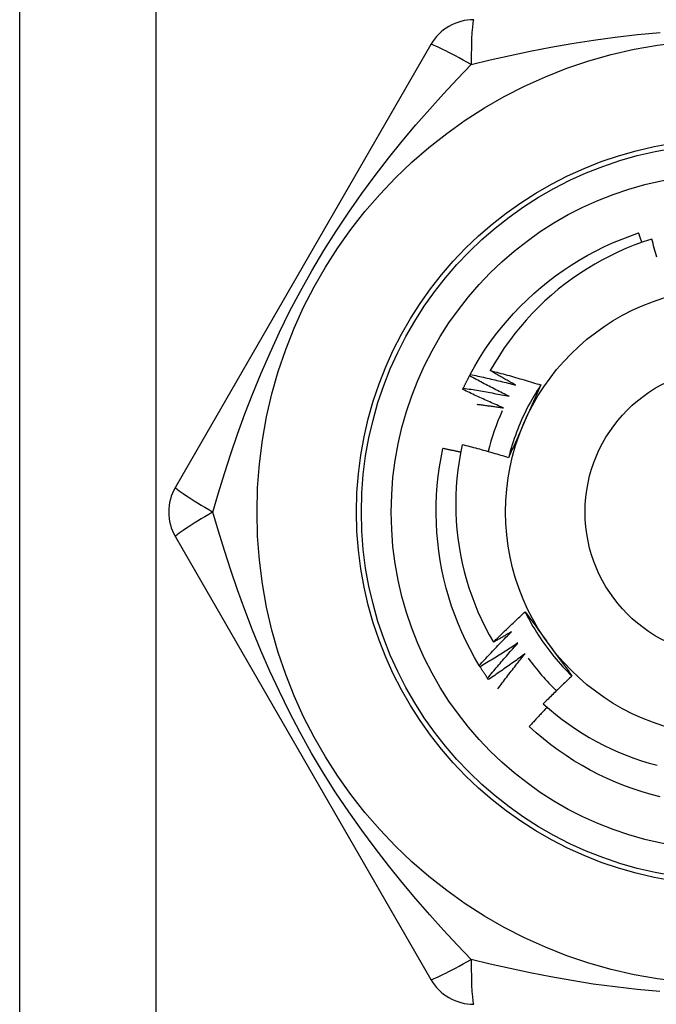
# Model space of a CAD drawing. Header units: inches. Extents: x 7 to 174, y 10 to 93.
# Tile 84 of 132: x 40.781 to 41.033, y 49.682 to 50.072. Entities that reach past the tile are written whole.
import ezdxf

# ---------------------------------------------------------------- set-up
doc = ezdxf.new("R2010")
doc.units = ezdxf.units.IN
doc.header["$MEASUREMENT"] = 0
doc.layers.add('Visible Edges(ANSI)', color=7, linetype='Continuous', lineweight=25)
doc.layers.add('Visible Tangent Edges(ANSI)', color=7, linetype='Continuous', lineweight=25)

msp = doc.modelspace()

# ---------------------------------------------------------------- linework, layer by layer
at = {"layer": 'Visible Edges(ANSI)'}
for p, q in [((40.78057, 30.31732), (40.78057, 69.43714)), ((40.94337, 50.06227), (40.84222, 49.88707)), ((40.9587, 49.93115), (40.95898, 49.93168)), ((40.84222, 49.86739), (40.94337, 49.69219)), ((40.9629, 49.81596), (40.96259, 49.81647)), ((40.96622, 49.81092), (40.96587, 49.81141))]:
    msp.add_line(p, q, dxfattribs=at)
at = {"layer": 'Visible Edges(ANSI)', "flags": 128}
for points in [[(40.95898, 49.93168), (40.96078, 49.93494), (40.96269, 49.93813), (40.96469, 49.94126), (40.9668, 49.94432), (40.96901, 49.94731), (40.97131, 49.95023), (40.97371, 49.95308), (40.97619, 49.95585), (40.97876, 49.95853), (40.98141, 49.96114), (40.98414, 49.96366), (40.98696, 49.9661), (40.98984, 49.96845), (40.9928, 49.9707), (40.99582, 49.97286), (40.99892, 49.97493), (41.00207, 49.97689), (41.00529, 49.97876), (41.00856, 49.98052), (41.01189, 49.98218), (41.01527, 49.98372), (41.0187, 49.98516), (41.02217, 49.98648), (41.02569, 49.98769)], [(41.02695, 49.98397), (41.0269, 49.98412), (41.02685, 49.98428), (41.0268, 49.98443), (41.02675, 49.98459), (41.02669, 49.98474), (41.02664, 49.9849), (41.02659, 49.98505), (41.02654, 49.98521), (41.02648, 49.98536), (41.02643, 49.98552), (41.02638, 49.98568), (41.02633, 49.98583), (41.02627, 49.98599), (41.02622, 49.98614), (41.02617, 49.9863), (41.02612, 49.98645), (41.02606, 49.98661), (41.02601, 49.98676), (41.02596, 49.98692), (41.0259, 49.98707), (41.02585, 49.98723), (41.0258, 49.98738), (41.02575, 49.98754), (41.02569, 49.98769)], [(41.03086, 49.98527), (41.02752, 49.98416), (41.02421, 49.98295), (41.02094, 49.98163), (41.01771, 49.98021), (41.01453, 49.97869), (41.0114, 49.97707), (41.00833, 49.97535), (41.00532, 49.97354), (41.00237, 49.97164), (40.99947, 49.96964), (40.99665, 49.96756), (40.99388, 49.96538), (40.99119, 49.96312), (40.98857, 49.96077), (40.98602, 49.95834), (40.98355, 49.95582), (40.98116, 49.95323), (40.97886, 49.95057), (40.97664, 49.94783), (40.97452, 49.94503), (40.97248, 49.94217), (40.97054, 49.93924), (40.96869, 49.93625), (40.96694, 49.93321)], [(41.03288, 49.9781), (41.03263, 49.979), (41.03238, 49.9799), (41.03214, 49.98079), (41.03188, 49.98169), (41.03163, 49.98259), (41.03137, 49.98348), (41.03112, 49.98438), (41.03086, 49.98527)], [(40.96694, 49.93321), (40.96778, 49.93299), (40.96862, 49.93277), (40.96946, 49.93255), (40.9703, 49.93233), (40.97114, 49.93211), (40.97197, 49.93188), (40.97281, 49.93166), (40.97365, 49.93143), (40.97448, 49.9312), (40.97532, 49.93096), (40.97615, 49.93073), (40.97698, 49.93049), (40.97782, 49.93025), (40.97865, 49.93001), (40.97948, 49.92977), (40.98032, 49.92953), (40.98115, 49.92928), (40.98198, 49.92903), (40.98281, 49.92878), (40.98364, 49.92853), (40.98447, 49.92828), (40.9853, 49.92802), (40.98613, 49.92777), (40.98696, 49.92751)], [(40.97694, 49.92748), (40.97652, 49.92771), (40.9761, 49.92795), (40.97568, 49.92818), (40.97526, 49.92842), (40.97484, 49.92865), (40.97442, 49.92888), (40.974, 49.92912), (40.97359, 49.92936), (40.97317, 49.92959), (40.97275, 49.92983), (40.97233, 49.93007), (40.97192, 49.93031), (40.9715, 49.93055), (40.97109, 49.93078), (40.97067, 49.93102), (40.97025, 49.93127), (40.96984, 49.93151), (40.96943, 49.93175), (40.96901, 49.93199), (40.9686, 49.93223), (40.96818, 49.93248), (40.96777, 49.93272), (40.96736, 49.93296), (40.96694, 49.93321)], [(40.95629, 49.92629), (40.95639, 49.92649), (40.95649, 49.9267), (40.95658, 49.9269), (40.95668, 49.9271), (40.95678, 49.92731), (40.95688, 49.92751), (40.95697, 49.92772), (40.95707, 49.92792), (40.95717, 49.92812), (40.95727, 49.92833), (40.95737, 49.92853), (40.95747, 49.92873), (40.95757, 49.92893), (40.95767, 49.92914), (40.95777, 49.92934), (40.95788, 49.92954), (40.95798, 49.92974), (40.95808, 49.92994), (40.95818, 49.93014), (40.95829, 49.93034), (40.95839, 49.93055), (40.9585, 49.93075), (40.9586, 49.93095), (40.95871, 49.93115)], [(40.97444, 49.92302), (40.97378, 49.92335), (40.97312, 49.92367), (40.97245, 49.924), (40.97179, 49.92432), (40.97113, 49.92465), (40.97047, 49.92498), (40.96981, 49.92531), (40.96915, 49.92565), (40.9685, 49.92598), (40.96784, 49.92632), (40.96718, 49.92665), (40.96653, 49.92699), (40.96587, 49.92733), (40.96522, 49.92767), (40.96456, 49.92801), (40.96391, 49.92836), (40.96325, 49.9287), (40.9626, 49.92905), (40.96195, 49.92939), (40.9613, 49.92974), (40.96065, 49.93009), (40.96, 49.93044), (40.95935, 49.9308), (40.9587, 49.93115)], [(40.95898, 49.93168), (40.95973, 49.93153), (40.96049, 49.93137), (40.96124, 49.9312), (40.96199, 49.93104), (40.96274, 49.93088), (40.96349, 49.93071), (40.96424, 49.93054), (40.96499, 49.93038), (40.96573, 49.93021), (40.96648, 49.93004), (40.96723, 49.92986), (40.96798, 49.92969), (40.96873, 49.92951), (40.96948, 49.92933), (40.97022, 49.92916), (40.97097, 49.92898), (40.97172, 49.92879), (40.97246, 49.92861), (40.97321, 49.92843), (40.97396, 49.92824), (40.9747, 49.92805), (40.97545, 49.92786), (40.97619, 49.92767), (40.97694, 49.92748)], [(40.95604, 49.92574), (40.95605, 49.92576), (40.95606, 49.92578), (40.95607, 49.92581), (40.95608, 49.92583), (40.95609, 49.92585), (40.9561, 49.92588), (40.95611, 49.9259), (40.95613, 49.92592), (40.95614, 49.92594), (40.95615, 49.92597), (40.95616, 49.92599), (40.95617, 49.92601), (40.95618, 49.92603), (40.95619, 49.92606), (40.9562, 49.92608), (40.95621, 49.9261), (40.95622, 49.92613), (40.95623, 49.92615), (40.95624, 49.92617), (40.95625, 49.92619), (40.95626, 49.92622), (40.95627, 49.92624), (40.95628, 49.92626), (40.95629, 49.92629)], [(40.97218, 49.91844), (40.9715, 49.91873), (40.97082, 49.91902), (40.97015, 49.91931), (40.96947, 49.9196), (40.96879, 49.9199), (40.96812, 49.92019), (40.96744, 49.92049), (40.96677, 49.92079), (40.96609, 49.92109), (40.96542, 49.92139), (40.96474, 49.92169), (40.96407, 49.92199), (40.9634, 49.9223), (40.96273, 49.9226), (40.96206, 49.92291), (40.96139, 49.92322), (40.96072, 49.92353), (40.96005, 49.92384), (40.95938, 49.92415), (40.95871, 49.92447), (40.95804, 49.92478), (40.95737, 49.9251), (40.95671, 49.92542), (40.95604, 49.92574)], [(40.95629, 49.92629), (40.95705, 49.92617), (40.95781, 49.92605), (40.95857, 49.92592), (40.95933, 49.9258), (40.96009, 49.92568), (40.96084, 49.92555), (40.9616, 49.92542), (40.96236, 49.92529), (40.96311, 49.92516), (40.96387, 49.92503), (40.96463, 49.92489), (40.96538, 49.92476), (40.96614, 49.92462), (40.9669, 49.92448), (40.96765, 49.92435), (40.96841, 49.9242), (40.96916, 49.92406), (40.96992, 49.92392), (40.97067, 49.92377), (40.97143, 49.92362), (40.97218, 49.92348), (40.97293, 49.92333), (40.97369, 49.92318), (40.97444, 49.92302)], [(40.98696, 49.92751), (40.98623, 49.92641), (40.98552, 49.9253), (40.98482, 49.92418), (40.98414, 49.92305), (40.98348, 49.9219), (40.98284, 49.92075), (40.98221, 49.91959), (40.98159, 49.91843), (40.981, 49.91725), (40.98042, 49.91606), (40.97986, 49.91487), (40.97932, 49.91367), (40.97879, 49.91246), (40.97828, 49.91124), (40.97779, 49.91001), (40.97732, 49.90878), (40.97687, 49.90754), (40.97643, 49.9063), (40.97601, 49.90505), (40.97561, 49.90379), (40.97523, 49.90253), (40.97487, 49.90126), (40.97452, 49.89999), (40.9742, 49.89871)], [(40.98696, 49.92751), (40.9867, 49.92692), (40.98644, 49.92633), (40.98618, 49.92574), (40.98592, 49.92514), (40.98566, 49.92455), (40.98539, 49.92396), (40.98513, 49.92337), (40.98487, 49.92278), (40.98461, 49.92219), (40.98435, 49.92159), (40.98409, 49.921), (40.98382, 49.92041), (40.98356, 49.91982), (40.9833, 49.91922), (40.98303, 49.91863), (40.98277, 49.91803), (40.9825, 49.91744), (40.98224, 49.91684), (40.98197, 49.91625), (40.98171, 49.91565), (40.98144, 49.91505), (40.98118, 49.91446), (40.98091, 49.91386), (40.98064, 49.91326)], [(40.96159, 49.91988), (40.96204, 49.91983), (40.96248, 49.91977), (40.96292, 49.91972), (40.96336, 49.91966), (40.9638, 49.91961), (40.96424, 49.91955), (40.96468, 49.91949), (40.96513, 49.91943), (40.96557, 49.91938), (40.96601, 49.91932), (40.96645, 49.91926), (40.96689, 49.9192), (40.96733, 49.91914), (40.96777, 49.91908), (40.96821, 49.91901), (40.96866, 49.91895), (40.9691, 49.91889), (40.96954, 49.91883), (40.96998, 49.91876), (40.97042, 49.9187), (40.97086, 49.91863), (40.9713, 49.91857), (40.97174, 49.9185), (40.97218, 49.91844)], [(40.98064, 49.91326), (40.98037, 49.91265), (40.9801, 49.91204), (40.97983, 49.91143), (40.97956, 49.91082), (40.97929, 49.91021), (40.97902, 49.9096), (40.97875, 49.909), (40.97848, 49.90839), (40.97821, 49.90778), (40.97794, 49.90718), (40.97767, 49.90657), (40.9774, 49.90596), (40.97713, 49.90536), (40.97686, 49.90475), (40.97659, 49.90415), (40.97633, 49.90354), (40.97606, 49.90294), (40.97579, 49.90233), (40.97553, 49.90173), (40.97526, 49.90113), (40.97499, 49.90052), (40.97473, 49.89992), (40.97446, 49.89932), (40.9742, 49.89871)], [(40.96259, 49.81647), (40.9607, 49.81967), (40.95891, 49.82293), (40.95723, 49.82625), (40.95567, 49.82962), (40.95421, 49.83304), (40.95286, 49.83651), (40.95163, 49.84001), (40.9505, 49.84356), (40.94949, 49.84714), (40.94859, 49.85074), (40.9478, 49.85438), (40.94713, 49.85804), (40.94657, 49.86171), (40.94613, 49.86541), (40.9458, 49.86911), (40.94559, 49.87282), (40.9455, 49.87654), (40.94552, 49.88026), (40.94567, 49.88397), (40.94593, 49.88768), (40.94631, 49.89138), (40.94681, 49.89506), (40.94744, 49.89873), (40.94818, 49.90237)], [(40.95521, 49.90087), (40.95492, 49.90094), (40.95462, 49.901), (40.95433, 49.90107), (40.95404, 49.90113), (40.95375, 49.9012), (40.95346, 49.90126), (40.95316, 49.90132), (40.95287, 49.90139), (40.95258, 49.90145), (40.95228, 49.90151), (40.95199, 49.90158), (40.9517, 49.90164), (40.95141, 49.9017), (40.95111, 49.90176), (40.95082, 49.90183), (40.95053, 49.90189), (40.95023, 49.90195), (40.94994, 49.90201), (40.94965, 49.90207), (40.94935, 49.90213), (40.94906, 49.90219), (40.94877, 49.90225), (40.94847, 49.90231), (40.94818, 49.90237)], [(40.95583, 49.90386), (40.95515, 49.90056), (40.95457, 49.89724), (40.9541, 49.8939), (40.95373, 49.89054), (40.95347, 49.88718), (40.95331, 49.8838), (40.95325, 49.88042), (40.9533, 49.87703), (40.95346, 49.87365), (40.95372, 49.87029), (40.95409, 49.86693), (40.95456, 49.86359), (40.95514, 49.86027), (40.95581, 49.85697), (40.9566, 49.85369), (40.95748, 49.85043), (40.95847, 49.84721), (40.95956, 49.84401), (40.96075, 49.84084), (40.96204, 49.83772), (40.96343, 49.83463), (40.96491, 49.8316), (40.96649, 49.82861), (40.96816, 49.82568)], [(40.9742, 49.89871), (40.97344, 49.89895), (40.97268, 49.89918), (40.97192, 49.89941), (40.97115, 49.89964), (40.97039, 49.89986), (40.96963, 49.90009), (40.96887, 49.90031), (40.9681, 49.90053), (40.96734, 49.90076), (40.96657, 49.90097), (40.96581, 49.90119), (40.96504, 49.90141), (40.96428, 49.90162), (40.96351, 49.90183), (40.96275, 49.90204), (40.96198, 49.90225), (40.96121, 49.90246), (40.96044, 49.90266), (40.95968, 49.90287), (40.95891, 49.90307), (40.95814, 49.90327), (40.95737, 49.90347), (40.9566, 49.90367), (40.95583, 49.90386)], [(40.96816, 49.82568), (40.96867, 49.8262), (40.96918, 49.82671), (40.9697, 49.82722), (40.97021, 49.82773), (40.97073, 49.82824), (40.97125, 49.82875), (40.97176, 49.82926), (40.97228, 49.82977), (40.9728, 49.83027), (40.97333, 49.83078), (40.97385, 49.83128), (40.97437, 49.83179), (40.97489, 49.83229), (40.97542, 49.83279), (40.97594, 49.83329), (40.97647, 49.83379), (40.977, 49.83429), (40.97753, 49.83479), (40.97806, 49.83528), (40.97859, 49.83578), (40.97912, 49.83627), (40.97965, 49.83677), (40.98019, 49.83726), (40.98072, 49.83775)], [(40.98072, 49.83775), (40.9811, 49.83723), (40.98148, 49.83671), (40.98187, 49.83619), (40.98225, 49.83567), (40.98263, 49.83515), (40.98301, 49.83463), (40.98339, 49.83411), (40.98377, 49.83358), (40.98416, 49.83306), (40.98454, 49.83254), (40.98492, 49.83201), (40.9853, 49.83149), (40.98568, 49.83097), (40.98607, 49.83044), (40.98645, 49.82991), (40.98683, 49.82939), (40.98721, 49.82886), (40.9876, 49.82834), (40.98798, 49.82781), (40.98836, 49.82728), (40.98875, 49.82675), (40.98913, 49.82622), (40.98952, 49.82569), (40.9899, 49.82516)], [(40.98072, 49.83775), (40.98131, 49.83657), (40.98192, 49.8354), (40.98254, 49.83424), (40.98318, 49.83309), (40.98384, 49.83194), (40.98451, 49.83081), (40.9852, 49.82968), (40.98591, 49.82857), (40.98663, 49.82746), (40.98737, 49.82637), (40.98812, 49.82529), (40.98889, 49.82422), (40.98967, 49.82316), (40.99047, 49.82211), (40.99129, 49.82107), (40.99212, 49.82005), (40.99296, 49.81903), (40.99382, 49.81803), (40.9947, 49.81705), (40.99559, 49.81607), (40.99649, 49.81511), (40.99741, 49.81416), (40.99834, 49.81323), (40.99928, 49.81231)], [(40.96259, 49.81647), (40.96311, 49.81704), (40.96362, 49.8176), (40.96414, 49.81817), (40.96467, 49.81873), (40.96519, 49.8193), (40.96571, 49.81986), (40.96624, 49.82042), (40.96676, 49.82098), (40.96729, 49.82154), (40.96781, 49.8221), (40.96834, 49.82265), (40.96887, 49.82321), (40.9694, 49.82377), (40.96994, 49.82432), (40.97047, 49.82487), (40.971, 49.82543), (40.97154, 49.82598), (40.97208, 49.82653), (40.97261, 49.82708), (40.97315, 49.82762), (40.97369, 49.82817), (40.97423, 49.82872), (40.97478, 49.82926), (40.97532, 49.82981)], [(40.97532, 49.82981), (40.97502, 49.82963), (40.97473, 49.82946), (40.97443, 49.82928), (40.97413, 49.82911), (40.97383, 49.82894), (40.97354, 49.82876), (40.97324, 49.82859), (40.97294, 49.82842), (40.97264, 49.82824), (40.97235, 49.82807), (40.97205, 49.8279), (40.97175, 49.82773), (40.97145, 49.82755), (40.97115, 49.82738), (40.97085, 49.82721), (40.97055, 49.82704), (40.97026, 49.82687), (40.96996, 49.8267), (40.96966, 49.82653), (40.96936, 49.82636), (40.96906, 49.82619), (40.96876, 49.82602), (40.96846, 49.82585), (40.96816, 49.82568)], [(40.9779, 49.82539), (40.97728, 49.82499), (40.97666, 49.82458), (40.97605, 49.82418), (40.97543, 49.82377), (40.97481, 49.82337), (40.97419, 49.82297), (40.97357, 49.82257), (40.97295, 49.82217), (40.97233, 49.82177), (40.97171, 49.82138), (40.97108, 49.82098), (40.97046, 49.82059), (40.96983, 49.8202), (40.96921, 49.8198), (40.96858, 49.81941), (40.96795, 49.81903), (40.96733, 49.81864), (40.9667, 49.81825), (40.96607, 49.81787), (40.96544, 49.81748), (40.9648, 49.8171), (40.96417, 49.81672), (40.96354, 49.81634), (40.9629, 49.81596)], [(40.96587, 49.81141), (40.96636, 49.81201), (40.96685, 49.8126), (40.96734, 49.81319), (40.96783, 49.81378), (40.96832, 49.81437), (40.96882, 49.81496), (40.96931, 49.81555), (40.96981, 49.81613), (40.9703, 49.81672), (40.9708, 49.8173), (40.9713, 49.81789), (40.9718, 49.81847), (40.9723, 49.81905), (40.97281, 49.81963), (40.97331, 49.82022), (40.97382, 49.82079), (40.97432, 49.82137), (40.97483, 49.82195), (40.97534, 49.82253), (40.97585, 49.8231), (40.97636, 49.82368), (40.97687, 49.82425), (40.97738, 49.82482), (40.9779, 49.82539)], [(40.9899, 49.82516), (40.9903, 49.82462), (40.99069, 49.82408), (40.99108, 49.82354), (40.99147, 49.823), (40.99186, 49.82246), (40.99226, 49.82193), (40.99265, 49.82139), (40.99304, 49.82085), (40.99343, 49.82031), (40.99382, 49.81978), (40.99421, 49.81924), (40.9946, 49.8187), (40.99499, 49.81817), (40.99538, 49.81763), (40.99577, 49.8171), (40.99616, 49.81657), (40.99655, 49.81603), (40.99694, 49.8155), (40.99733, 49.81497), (40.99772, 49.81443), (40.99811, 49.8139), (40.9985, 49.81337), (40.99889, 49.81284), (40.99928, 49.81231)], [(40.9807, 49.82112), (40.98011, 49.82068), (40.97951, 49.82025), (40.97892, 49.81981), (40.97832, 49.81937), (40.97772, 49.81894), (40.97713, 49.81851), (40.97653, 49.81808), (40.97593, 49.81765), (40.97533, 49.81722), (40.97473, 49.81679), (40.97412, 49.81636), (40.97352, 49.81594), (40.97292, 49.81551), (40.97231, 49.81509), (40.97171, 49.81467), (40.9711, 49.81424), (40.97049, 49.81382), (40.96989, 49.81341), (40.96928, 49.81299), (40.96867, 49.81257), (40.96806, 49.81216), (40.96744, 49.81174), (40.96683, 49.81133), (40.96622, 49.81092)], [(40.96994, 49.80723), (40.97037, 49.80782), (40.97081, 49.80841), (40.97125, 49.809), (40.97169, 49.80958), (40.97213, 49.81016), (40.97257, 49.81075), (40.97301, 49.81133), (40.97345, 49.81191), (40.9739, 49.8125), (40.97434, 49.81308), (40.97479, 49.81366), (40.97524, 49.81424), (40.97569, 49.81481), (40.97614, 49.81539), (40.97659, 49.81597), (40.97704, 49.81654), (40.9775, 49.81712), (40.97795, 49.81769), (40.97841, 49.81827), (40.97886, 49.81884), (40.97932, 49.81941), (40.97978, 49.81998), (40.98024, 49.82055), (40.9807, 49.82112)], [(40.96587, 49.81141), (40.96575, 49.8116), (40.96562, 49.81179), (40.96549, 49.81197), (40.96537, 49.81216), (40.96524, 49.81235), (40.96511, 49.81254), (40.96499, 49.81272), (40.96486, 49.81291), (40.96474, 49.8131), (40.96461, 49.81329), (40.96449, 49.81348), (40.96436, 49.81367), (40.96424, 49.81386), (40.96412, 49.81405), (40.964, 49.81424), (40.96387, 49.81443), (40.96375, 49.81462), (40.96363, 49.81481), (40.96351, 49.815), (40.96339, 49.81519), (40.96327, 49.81538), (40.96315, 49.81557), (40.96303, 49.81577), (40.96291, 49.81596)], [(40.99928, 49.81231), (40.9988, 49.81186), (40.99832, 49.81141), (40.99783, 49.81096), (40.99735, 49.81051), (40.99688, 49.81006), (40.9964, 49.8096), (40.99592, 49.80915), (40.99544, 49.8087), (40.99497, 49.80824), (40.99449, 49.80779), (40.99402, 49.80733), (40.99355, 49.80687), (40.99307, 49.80641), (40.9926, 49.80595), (40.99213, 49.80549), (40.99166, 49.80503), (40.99119, 49.80457), (40.99072, 49.80411), (40.99026, 49.80364), (40.98979, 49.80318), (40.98932, 49.80272), (40.98886, 49.80225), (40.98839, 49.80178), (40.98793, 49.80132)], [(40.98793, 49.80132), (40.99035, 49.79917), (40.99284, 49.7971), (40.99538, 49.79511), (40.99799, 49.79319), (41.00065, 49.79136), (41.00337, 49.78962), (41.00613, 49.78795), (41.00896, 49.78637), (41.01183, 49.78488), (41.01474, 49.78347), (41.01771, 49.78216), (41.02071, 49.78093), (41.02375, 49.77981), (41.02681, 49.77877), (41.02991, 49.77784), (41.03303, 49.777)], [(40.98945, 49.79995), (40.98916, 49.79963), (40.98886, 49.79932), (40.98856, 49.799), (40.98826, 49.79869), (40.98796, 49.79837), (40.98766, 49.79805), (40.98736, 49.79774), (40.98707, 49.79742), (40.98677, 49.7971), (40.98647, 49.79678), (40.98618, 49.79646), (40.98588, 49.79614), (40.98559, 49.79582), (40.98529, 49.7955), (40.985, 49.79518), (40.9847, 49.79486), (40.98441, 49.79454), (40.98412, 49.79422), (40.98382, 49.7939), (40.98353, 49.79358), (40.98324, 49.79326), (40.98294, 49.79293), (40.98265, 49.79261), (40.98236, 49.79229)], [(41.03422, 49.76444), (41.03062, 49.76538), (41.02706, 49.76644), (41.02352, 49.76761), (41.02003, 49.76888), (41.01658, 49.77027), (41.01317, 49.77176), (41.00981, 49.77336), (41.00651, 49.77506), (41.00326, 49.77687), (41.00007, 49.77878), (40.99694, 49.78079), (40.99388, 49.78289), (40.99089, 49.7851), (40.98797, 49.7874), (40.98512, 49.7898), (40.98236, 49.79229)]]:
    msp.add_lwpolyline(points, dxfattribs=at)
at = {"layer": 'Visible Edges(ANSI)'}
for radius in [0.18701, 0.13386, 0.08858]:
    msp.add_circle((41.06157, 49.87723), radius, dxfattribs=at)
for centre, radius, start, end in [((40.96042, 50.05243), 0.01969, 90, 150), ((41.06157, 49.87723), 0.09843, 156.0181, 165.9569), ((40.85927, 49.87723), 0.01969, 150, 210), ((41.06157, 49.87723), 0.09843, 216.0181, 225.9569), ((40.96042, 49.70203), 0.01969, 210, 270)]:
    msp.add_arc(centre, radius, start, end, dxfattribs=at)
at = {"layer": 'Visible Tangent Edges(ANSI)'}
msp.add_line((40.83442, 69.43714), (40.83442, 30.31732), dxfattribs=at)
at = {"layer": 'Visible Tangent Edges(ANSI)', "flags": 128}
for points in [[(40.95932, 50.05433), (40.96694, 50.05618), (40.97476, 50.05797), (40.98276, 50.05967), (40.99094, 50.06126), (40.99928, 50.06274), (41.00779, 50.06407), (41.01644, 50.06525), (41.02523, 50.06625), (41.03415, 50.06706)], [(40.85707, 49.87723), (40.85928, 49.88476), (40.86164, 49.89242), (40.86417, 49.90021), (40.86688, 49.90809), (40.86978, 49.91606), (40.87288, 49.9241), (40.87619, 49.93218), (40.87972, 49.9403), (40.88347, 49.94843), (40.88747, 49.95656), (40.89172, 49.96467), (40.89623, 49.97274), (40.90097, 49.9807), (40.90587, 49.98845), (40.91091, 49.99598), (40.91607, 50.0033), (40.92133, 50.0104), (40.92667, 50.01729), (40.93207, 50.02397), (40.93751, 50.03044), (40.94298, 50.03672), (40.94845, 50.04279), (40.9539, 50.04866), (40.95932, 50.05433)], [(40.95932, 49.70013), (40.9539, 49.7058), (40.94845, 49.71168), (40.94297, 49.71777), (40.9375, 49.72406), (40.93205, 49.73055), (40.92664, 49.73726), (40.92129, 49.74416), (40.91602, 49.75128), (40.91086, 49.7586), (40.90582, 49.76612), (40.90092, 49.77386), (40.89618, 49.78179), (40.89166, 49.78989), (40.8874, 49.79801), (40.8834, 49.80614), (40.87964, 49.81426), (40.87612, 49.82237), (40.87283, 49.83044), (40.86974, 49.83845), (40.86685, 49.8464), (40.86415, 49.85427), (40.86163, 49.86204), (40.85928, 49.8697), (40.85707, 49.87723)], [(41.03404, 49.68738), (41.02512, 49.68819), (41.01634, 49.6892), (41.00771, 49.69038), (40.99922, 49.69171), (40.9909, 49.69319), (40.98273, 49.69479), (40.97475, 49.69649), (40.96694, 49.69827), (40.95932, 49.70013)]]:
    msp.add_lwpolyline(points, dxfattribs=at)
at = {"layer": 'Visible Tangent Edges(ANSI)'}
for radius in [0.14764, 0.14567, 0.05709]:
    msp.add_circle((41.06157, 49.87723), radius, dxfattribs=at)
for centre, major_axis, start_param, end_param in [((40.96042, 50.05243), (0, 0.01969), 0, 1.474012), ((40.96042, 50.05243), (-0.01705, 0.00984), 4.809173, 6.283185), ((40.85927, 49.87723), (-0.01705, 0.00984), 0, 1.474012), ((40.85927, 49.87723), (-0.01705, -0.00984), 4.809173, 6.283185), ((40.96042, 49.70203), (-0.01705, -0.00984), 0, 1.474012), ((40.96042, 49.70203), (0, -0.01969), 4.809173, 6.283185)]:
    msp.add_ellipse(centre, major_axis=major_axis, ratio=0.056054, start_param=start_param, end_param=end_param, dxfattribs=at)

doc.saveas('drawing.dxf')
